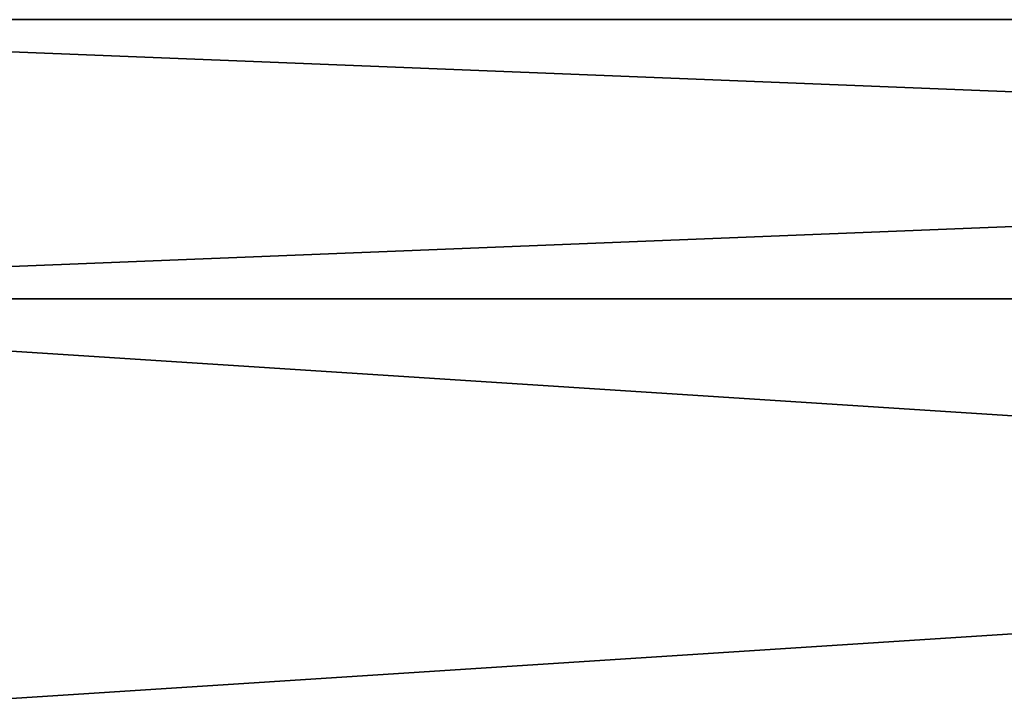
# Model space of a CAD drawing. Extents: x -252 to 252, y -10 to 987.
# Tile 253 of 256: x 102 to 116, y 928 to 938. Entities that reach past the tile are written whole.
import ezdxf

# ---------------------------------------------------------------- set-up
doc = ezdxf.new("R2010")
doc.units = 0
doc.header["$LTSCALE"] = 65.185185
doc.layers.add('3929', color=7, linetype='CONTINUOUS')

msp = doc.modelspace()

# ---------------------------------------------------------------- linework, layer by layer
at = {"layer": '3929', "color": 7, "linetype": 'CONTINUOUS'}
for points in [[(90.2, 937.962, -3.399), (190.3, 933.966, -8.899), (90.2, 933.966, -8.899), (90.2, 937.962, -3.399)], [(90.2, 937.962, 3.399), (190.3, 937.962, -3.399), (90.2, 937.962, -3.399), (90.2, 937.962, 3.399)], [(190.3, 937.962, -3.399), (190.3, 933.966, -8.899), (90.2, 937.962, -3.399), (190.3, 937.962, -3.399)], [(190.3, 933.966, 8.899), (190.3, 937.962, 3.399), (90.2, 933.966, 8.899), (190.3, 933.966, 8.899)], [(190.3, 937.962, 3.399), (190.3, 937.962, -3.399), (90.2, 937.962, 3.399), (190.3, 937.962, 3.399)], [(90.2, 933.966, 8.899), (190.3, 937.962, 3.399), (90.2, 937.962, 3.399), (90.2, 933.966, 8.899)], [(190.3, 927.5, -11), (90.2, 927.5, -11), (90.2, 933.966, -8.899), (190.3, 927.5, -11)], [(190.3, 933.966, -8.899), (190.3, 927.5, -11), (90.2, 933.966, -8.899), (190.3, 933.966, -8.899)], [(190.3, 927.5, 11), (190.3, 933.966, 8.899), (90.2, 927.5, 11), (190.3, 927.5, 11)], [(90.2, 927.5, 11), (190.3, 933.966, 8.899), (90.2, 933.966, 8.899), (90.2, 927.5, 11)]]:
    msp.add_3dface(points, dxfattribs=at)

doc.saveas('drawing.dxf')
